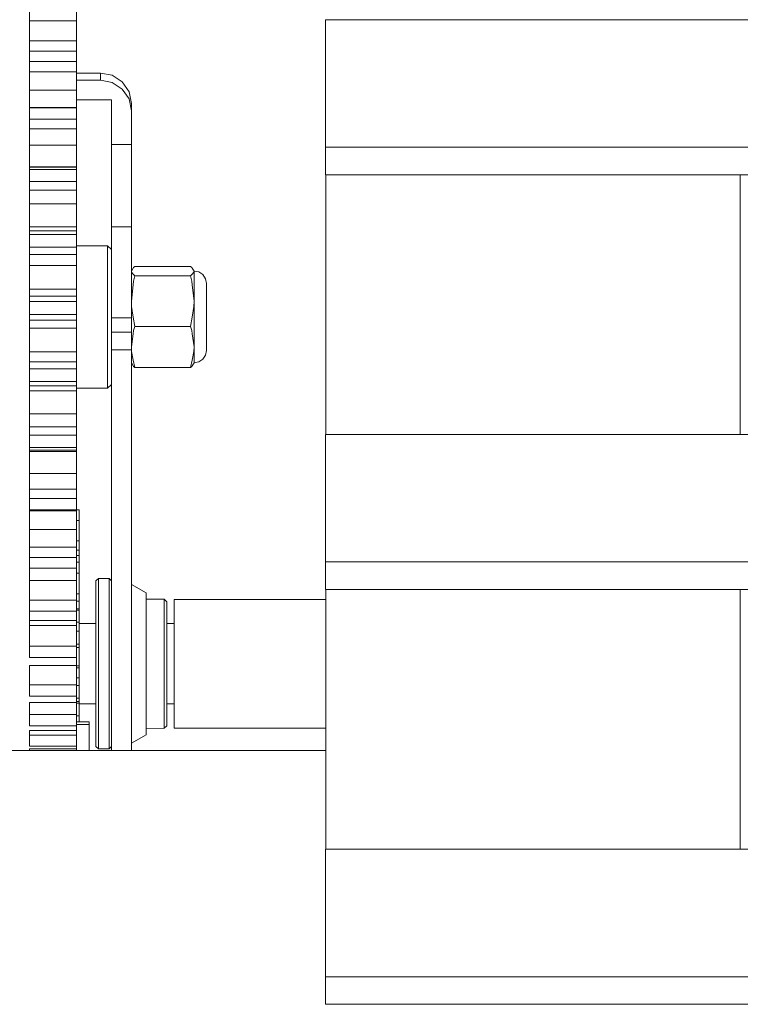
# Model space of a CAD drawing. Header units: millimetres. Extents: x 53746 to 116821, y -810352 to -765802.
# Tile 123 of 256: x 70583 to 70694, y -773252 to -773101. Entities that reach past the tile are written whole.
import ezdxf

# ---------------------------------------------------------------- set-up
doc = ezdxf.new("R2010")
doc.units = ezdxf.units.MM
doc.header["$MEASUREMENT"] = 0
doc.layers.add('Main Cradle Rails', color=7, linetype='Continuous', lineweight=0)
doc.layers.add('Side Cradle Tower', color=7, linetype='Continuous', lineweight=0)

# ---------------------------------------------------------------- blocks, each defined once
blk = doc.blocks.new('*U57')
at = {"layer": 'Side Cradle Tower', "color": 7, "linetype": 'Continuous', "lineweight": 0}
for p, q in [((-14698.37, 14977.5), (-14698.37, 14972.41)), ((-14691.18, 14975.81), (-14691.18, 14977.5)), ((-14698.37, 14975.81), (-14691.18, 14975.81)), ((-14691.18, 14972.75), (-14691.18, 14975.81)), ((-14653.05, 14975.98), (-14303.46, 14975.98)), ((-14698.37, 14972.75), (-14691.18, 14972.75)), ((-14691.18, 14972.02), (-14691.18, 14972.75)), ((-14698.37, 14972.41), (-14698.37, 14971.15)), ((-14698.37, 14971.15), (-14698.37, 14969.57)), ((-14698.37, 14971.15), (-14691.18, 14971.15)), ((-14691.18, 14969.57), (-14691.18, 14971.15)), ((-14698.37, 14969.57), (-14698.37, 14962.46)), ((-14698.37, 14969.57), (-14691.18, 14969.57)), ((-14691.18, 14967.97), (-14691.18, 14969.57)), ((-14698.37, 14967.97), (-14691.18, 14967.97)), ((-14691.18, 14965.16), (-14691.18, 14967.97)), ((-14687.54, 14967.81), (-14691.18, 14967.81)), ((-14691.18, 14966.72), (-14687.54, 14966.72)), ((-14687.54, 14967.81), (-14687.54, 14966.72)), ((-14685.72, 14967.46), (-14687.54, 14967.81)), ((-14687.54, 14966.72), (-14685.72, 14966.36)), ((-14698.37, 14965.16), (-14691.18, 14965.16)), ((-14691.18, 14964.47), (-14691.18, 14965.16)), ((-14685.83, 14963.72), (-14691.18, 14963.72)), ((-14685.83, 14956.87), (-14685.83, 14963.72)), ((-14698.37, 14962.53), (-14691.18, 14962.53)), ((-14698.37, 14962.46), (-14698.37, 14960.72)), ((-14698.37, 14962.46), (-14691.18, 14962.46)), ((-14691.18, 14962.46), (-14691.18, 14962.53)), ((-14691.18, 14960.72), (-14691.18, 14962.46)), ((-14682.78, 14963.12), (-14682.78, 14962.03)), ((-14682.78, 14962.03), (-14682.78, 14956.87)), ((-14698.37, 14960.72), (-14698.37, 14953.02)), ((-14698.37, 14960.72), (-14691.18, 14960.72)), ((-14691.18, 14959.25), (-14691.18, 14960.72)), ((-14698.37, 14959.25), (-14691.18, 14959.25)), ((-14691.18, 14956.76), (-14691.18, 14959.25)), ((-14698.37, 14956.76), (-14691.18, 14956.76)), ((-14691.18, 14956.12), (-14691.18, 14956.76)), ((-14685.83, 14956.87), (-14685.83, 14944.23)), ((-14682.78, 14956.87), (-14685.83, 14956.87)), ((-14682.78, 14956.87), (-14682.78, 14944.23)), ((-14653.05, 14952.2), (-14653.05, 14956.43)), ((-14653.05, 14956.43), (-14303.46, 14956.43)), ((-14698.37, 14953.43), (-14691.18, 14953.43)), ((-14698.37, 14953.36), (-14691.18, 14953.36)), ((-14698.37, 14953.02), (-14698.37, 14951.16)), ((-14698.37, 14953.02), (-14691.18, 14953.02)), ((-14691.18, 14953.36), (-14691.18, 14953.43)), ((-14691.18, 14953.02), (-14691.18, 14953.36)), ((-14691.18, 14951.16), (-14691.18, 14953.02)), ((-14653.05, 14952.2), (-14303.46, 14952.2)), ((-14589.49, 14912.43), (-14589.49, 14952.2)), ((-14698.37, 14951.16), (-14691.18, 14951.16)), ((-14698.37, 14951.16), (-14698.37, 14949.01)), ((-14698.37, 14949.85), (-14691.18, 14949.85)), ((-14691.18, 14949.85), (-14691.18, 14951.16)), ((-14691.18, 14947.74), (-14691.18, 14949.85)), ((-14698.37, 14949.01), (-14698.37, 14943.05)), ((-14698.37, 14947.74), (-14691.18, 14947.74)), ((-14691.18, 14947.16), (-14691.18, 14947.74)), ((-14698.37, 14944.24), (-14691.18, 14944.24)), ((-14691.18, 14943.65), (-14691.18, 14944.24)), ((-14685.83, 14944.23), (-14685.83, 14942.54)), ((-14685.83, 14944.23), (-14682.78, 14944.23)), ((-14698.37, 14943.65), (-14691.18, 14943.65)), ((-14698.37, 14943.05), (-14698.37, 14941.12)), ((-14698.37, 14943.05), (-14691.18, 14943.05)), ((-14691.18, 14943.05), (-14691.18, 14943.65)), ((-14691.18, 14941.12), (-14691.18, 14943.05)), ((-14698.37, 14941.12), (-14698.37, 14932.78)), ((-14698.37, 14941.12), (-14691.18, 14941.12)), ((-14691.18, 14940), (-14691.18, 14941.12)), ((-14698.37, 14940), (-14691.18, 14940)), ((-14691.18, 14938.31), (-14691.18, 14940)), ((-14698.37, 14938.31), (-14691.18, 14938.31)), ((-14691.18, 14937.82), (-14691.18, 14938.31)), ((-14682.78, 14937.46), (-14682.52, 14937.92)), ((-14682.78, 14937.46), (-14682.52, 14937.9)), ((-14682.45, 14938.02), (-14682.27, 14938.18)), ((-14682.27, 14938.18), (-14673.71, 14938.18)), ((-14673.52, 14938.02), (-14673.71, 14938.18)), ((-14682.76, 14937.31), (-14682.78, 14937.46)), ((-14682.45, 14935.93), (-14682.27, 14936.74)), ((-14682.27, 14936.74), (-14673.71, 14936.74)), ((-14673.52, 14935.93), (-14673.71, 14936.74)), ((-14673.22, 14937.31), (-14673.19, 14937.46)), ((-14682.78, 14935.05), (-14682.78, 14930.28)), ((-14698.37, 14934.71), (-14691.18, 14934.71)), ((-14698.37, 14933.63), (-14691.18, 14933.63)), ((-14691.18, 14933.63), (-14691.18, 14934.71)), ((-14691.18, 14932.78), (-14691.18, 14933.63)), ((-14673.19, 14932.87), (-14673.19, 14934.52)), ((-14671.27, 14933.62), (-14671.27, 14933.48)), ((-14698.37, 14932.78), (-14698.37, 14930.82)), ((-14698.37, 14932.78), (-14691.18, 14932.78)), ((-14691.18, 14930.82), (-14691.18, 14932.78)), ((-14682.76, 14932.04), (-14682.78, 14932.87)), ((-14698.37, 14930.82), (-14691.18, 14930.82)), ((-14698.37, 14930.82), (-14698.37, 14922.77)), ((-14691.18, 14929.92), (-14691.18, 14930.82)), ((-14685.83, 14930.28), (-14685.83, 14928.08)), ((-14682.78, 14930.28), (-14685.83, 14930.28)), ((-14682.78, 14930.28), (-14682.78, 14928.08)), ((-14673.71, 14928.99), (-14673.48, 14930.38)), ((-14673.19, 14929.18), (-14673.19, 14930.44)), ((-14698.37, 14929.92), (-14691.18, 14929.92)), ((-14698.37, 14928.7), (-14691.18, 14928.7)), ((-14691.18, 14928.7), (-14691.18, 14929.92)), ((-14691.18, 14928.3), (-14691.18, 14928.7)), ((-14682.45, 14928.33), (-14682.27, 14928.99)), ((-14682.27, 14928.99), (-14673.71, 14928.99)), ((-14673.52, 14928.33), (-14673.71, 14928.99)), ((-14685.83, 14928.08), (-14685.83, 14925.4)), ((-14685.83, 14928.08), (-14682.78, 14928.08)), ((-14682.78, 14928.08), (-14682.78, 14925.4)), ((-14682.76, 14925.15), (-14682.78, 14925.83)), ((-14673.22, 14925.15), (-14673.19, 14925.83)), ((-14698.37, 14925.09), (-14691.18, 14925.09)), ((-14691.18, 14923.53), (-14691.18, 14925.09)), ((-14686.43, 14921.82), (-14686.43, 14925.09)), ((-14685.83, 14925.4), (-14685.83, 14864)), ((-14685.83, 14925.4), (-14682.78, 14925.4)), ((-14682.78, 14925.4), (-14682.78, 14864)), ((-14698.37, 14923.53), (-14691.18, 14923.53)), ((-14698.37, 14922.77), (-14698.37, 14922.46)), ((-14691.18, 14922.46), (-14691.18, 14923.53)), ((-14682.45, 14922.82), (-14682.27, 14922.67)), ((-14673.71, 14922.67), (-14682.27, 14922.67)), ((-14673.52, 14922.82), (-14673.71, 14922.67)), ((-14673.19, 14923.44), (-14673.19, 14923.45)), ((-14673.19, 14923.39), (-14673.19, 14923.44)), ((-14698.37, 14922.46), (-14698.37, 14920.52)), ((-14698.37, 14922.46), (-14691.18, 14922.46)), ((-14691.18, 14920.52), (-14691.18, 14922.46)), ((-14698.37, 14920.52), (-14698.37, 14912.33)), ((-14698.37, 14920.52), (-14691.18, 14920.52)), ((-14698.37, 14919.86), (-14691.18, 14919.86)), ((-14691.18, 14919.86), (-14691.18, 14920.52)), ((-14691.18, 14919.13), (-14691.18, 14919.86)), ((-14698.37, 14919.13), (-14691.18, 14919.13)), ((-14691.18, 14918.83), (-14691.18, 14919.13)), ((-14698.37, 14915.6), (-14691.18, 14915.6)), ((-14691.18, 14913.59), (-14691.18, 14915.6)), ((-14698.37, 14913.59), (-14691.18, 14913.59)), ((-14698.37, 14912.33), (-14698.37, 14910.45)), ((-14698.37, 14912.33), (-14691.18, 14912.33)), ((-14691.18, 14912.33), (-14691.18, 14913.59)), ((-14691.18, 14910.45), (-14691.18, 14912.33)), ((-14653.05, 14912.43), (-14303.46, 14912.43)), ((-14698.37, 14910.45), (-14698.37, 14902.62)), ((-14698.37, 14910.45), (-14691.18, 14910.45)), ((-14698.37, 14910.04), (-14691.18, 14910.04)), ((-14698.37, 14909.83), (-14691.18, 14909.83)), ((-14691.18, 14910.04), (-14691.18, 14910.45)), ((-14691.18, 14909.83), (-14691.18, 14910.04)), ((-14691.18, 14909.64), (-14691.18, 14909.83)), ((-14698.37, 14906.45), (-14691.18, 14906.45)), ((-14691.18, 14904.05), (-14691.18, 14906.45)), ((-14698.37, 14904.05), (-14691.18, 14904.05)), ((-14691.18, 14902.62), (-14691.18, 14904.05)), ((-14698.37, 14902.62), (-14698.37, 14900.85)), ((-14698.37, 14902.62), (-14691.18, 14902.62)), ((-14691.18, 14900.85), (-14691.18, 14902.62)), ((-14698.37, 14900.85), (-14698.37, 14897.7)), ((-14698.37, 14900.85), (-14691.18, 14900.85)), ((-14698.37, 14900.7), (-14691.18, 14900.7)), ((-14691.18, 14900.9), (-14690.76, 14900.9)), ((-14691.18, 14900.7), (-14691.18, 14900.85)), ((-14690.76, 14900.9), (-14690.76, 14899.23)), ((-14690.76, 14898.98), (-14690.76, 14899.23)), ((-14690.76, 14898.98), (-14690.76, 14896.12)), ((-14698.37, 14897.86), (-14691.18, 14897.86)), ((-14698.37, 14897.7), (-14698.37, 14893.56)), ((-14691.18, 14895.13), (-14691.18, 14897.86)), ((-14691.18, 14896.12), (-14690.76, 14896.12)), ((-14698.37, 14895.13), (-14691.18, 14895.13)), ((-14691.18, 14893.56), (-14691.18, 14895.13)), ((-14690.76, 14894.72), (-14690.76, 14893.88)), ((-14698.37, 14893.56), (-14698.37, 14891.94)), ((-14698.37, 14893.56), (-14691.18, 14893.56)), ((-14691.18, 14893.88), (-14690.76, 14893.88)), ((-14691.18, 14891.94), (-14691.18, 14893.56)), ((-14691.18, 14892.85), (-14690.76, 14892.85)), ((-14690.76, 14893.88), (-14690.76, 14892.85)), ((-14653.05, 14888.65), (-14653.05, 14892.89)), ((-14653.05, 14892.89), (-14303.46, 14892.89)), ((-14698.37, 14891.94), (-14698.37, 14885.37)), ((-14698.37, 14891.94), (-14691.18, 14891.94)), ((-14698.37, 14890.04), (-14691.18, 14890.04)), ((-14691.18, 14887.03), (-14691.18, 14890.04)), ((-14653.05, 14888.65), (-14303.46, 14888.65)), ((-14589.49, 14848.89), (-14589.49, 14888.65)), ((-14698.37, 14887.03), (-14691.18, 14887.03)), ((-14691.18, 14885.37), (-14691.18, 14887.03)), ((-14691.18, 14886.9), (-14690.76, 14886.9)), ((-14676.22, 14887.16), (-14652.99, 14887.16)), ((-14698.37, 14885.37), (-14698.37, 14883.93)), ((-14698.37, 14885.37), (-14691.18, 14885.37)), ((-14691.18, 14885.48), (-14690.76, 14885.48)), ((-14691.18, 14883.93), (-14691.18, 14885.37)), ((-14690.76, 14885.48), (-14690.76, 14883.65)), ((-14698.37, 14883.93), (-14698.37, 14878.23)), ((-14698.37, 14883.93), (-14691.18, 14883.93)), ((-14691.18, 14883.65), (-14690.76, 14883.65)), ((-14690.76, 14883.54), (-14690.76, 14871.07)), ((-14690.76, 14883.46), (-14688.22, 14883.46)), ((-14677.37, 14883.46), (-14676.22, 14883.46)), ((-14698.37, 14883.16), (-14691.18, 14883.16)), ((-14691.18, 14879.96), (-14691.18, 14883.16)), ((-14698.37, 14879.96), (-14691.18, 14879.96)), ((-14691.18, 14878.23), (-14691.18, 14879.96)), ((-14691.18, 14879.79), (-14690.76, 14879.79)), ((-14698.37, 14878.23), (-14691.18, 14878.23)), ((-14691.18, 14877.61), (-14691.18, 14878.23)), ((-14691.18, 14877.01), (-14691.18, 14877.61)), ((-14698.37, 14872.32), (-14698.37, 14877.01)), ((-14698.37, 14877.01), (-14691.18, 14877.01)), ((-14691.18, 14874.06), (-14691.18, 14877.01)), ((-14691.18, 14876.97), (-14690.76, 14876.97)), ((-14698.37, 14874.06), (-14691.18, 14874.06)), ((-14691.18, 14872.32), (-14691.18, 14874.06)), ((-14691.18, 14873.95), (-14690.76, 14873.95)), ((-14690.76, 14873.95), (-14690.76, 14872.02)), ((-14691.18, 14872.32), (-14698.37, 14872.32)), ((-14691.18, 14871.34), (-14691.18, 14872.32)), ((-14691.18, 14872.02), (-14690.76, 14872.02)), ((-14698.37, 14867.76), (-14698.37, 14871.34)), ((-14698.37, 14871.34), (-14691.18, 14871.34)), ((-14691.18, 14869.49), (-14691.18, 14871.34)), ((-14691.18, 14871.27), (-14690.76, 14871.27)), ((-14690.76, 14871.15), (-14688.22, 14871.15)), ((-14688.22, 14866.73), (-14688.22, 14870.36)), ((-14687.84, 14866.42), (-14687.84, 14870.15)), ((-14677.37, 14871.15), (-14676.22, 14871.15)), ((-14698.37, 14869.49), (-14691.18, 14869.49)), ((-14691.18, 14867.76), (-14691.18, 14869.49)), ((-14691.18, 14869.31), (-14690.76, 14869.31)), ((-14690.76, 14869.31), (-14690.76, 14868.38)), ((-14691.18, 14867.76), (-14698.37, 14867.76)), ((-14698.37, 14867.06), (-14691.18, 14867.06)), ((-14698.37, 14865.57), (-14698.37, 14867.06)), ((-14689.23, 14867.99), (-14691.18, 14867.99)), ((-14691.18, 14867.06), (-14691.18, 14867.76)), ((-14691.18, 14866.34), (-14691.18, 14867.06)), ((-14689.23, 14868.29), (-14689.23, 14867.99)), ((-14689.23, 14867.99), (-14689.23, 14864)), ((-14676.22, 14867.44), (-14652.99, 14867.44)), ((-14698.37, 14866.34), (-14691.18, 14866.34)), ((-14698.37, 14864.68), (-14698.37, 14865.57)), ((-14691.18, 14864.68), (-14691.18, 14866.34)), ((-14802.94, 14864), (-14652.99, 14864)), ((-14691.18, 14864.68), (-14698.37, 14864.68)), ((-14698.37, 14864.27), (-14698.37, 14864)), ((-14691.18, 14864.27), (-14698.37, 14864.27)), ((-14691.18, 14864.27), (-14691.18, 14864.68)), ((-14691.18, 14864), (-14691.18, 14864.27)), ((-14687.84, 14864.24), (-14687.84, 14864.34)), ((-14686.21, 14864.24), (-14686.21, 14864.34)), ((-14653.05, 14848.89), (-14303.46, 14848.89)), ((-14653.05, 14825.11), (-14653.05, 14829.34)), ((-14653.05, 14829.34), (-14303.46, 14829.34)), ((-14653.05, 14825.11), (-14303.46, 14825.11))]:
    blk.add_line(p, q, dxfattribs=at)
at = {"layer": 'Side Cradle Tower', "color": 7, "linetype": 'Continuous', "lineweight": 0, "flags": 128}
for points in [[(-14653.05, 14956.43), (-14653.05, 14975.98), (-14653.05, 14975.98)], [(-14691.18, 14971.15), (-14691.18, 14971.27), (-14691.18, 14972.02)], [(-14682.78, 14963.12), (-14683.14, 14964.92), (-14684.18, 14966.44), (-14685.72, 14967.46)], [(-14685.72, 14966.36), (-14684.18, 14965.35), (-14683.14, 14963.83), (-14682.78, 14962.03)], [(-14691.18, 14962.53), (-14691.18, 14963.01), (-14691.18, 14963.71), (-14691.18, 14964.47)], [(-14691.18, 14953.43), (-14691.18, 14953.59), (-14691.18, 14954.01), (-14691.18, 14954.64), (-14691.18, 14955.37), (-14691.18, 14956.12)], [(-14652.99, 14912.43), (-14652.99, 14913.71), (-14652.99, 14935.87), (-14652.99, 14952.2)], [(-14691.18, 14944.24), (-14691.18, 14944.51), (-14691.18, 14945.02), (-14691.18, 14945.7), (-14691.18, 14946.45), (-14691.18, 14947.16)], [(-14682.78, 14944.23), (-14682.78, 14942.54), (-14682.78, 14939.33), (-14682.78, 14935.05)], [(-14685.83, 14942.54), (-14685.83, 14939.33), (-14685.83, 14935.05), (-14685.83, 14930.28)], [(-14691.18, 14941.35), (-14686.43, 14941.35), (-14685.83, 14940.75)], [(-14686.43, 14925.09), (-14686.43, 14929.18), (-14686.43, 14933.45), (-14686.43, 14937.27), (-14686.43, 14940.04), (-14686.43, 14941.35)], [(-14691.18, 14934.71), (-14691.18, 14935.09), (-14691.18, 14935.68), (-14691.18, 14936.4), (-14691.18, 14937.15), (-14691.18, 14937.82)], [(-14682.52, 14937.91), (-14682.52, 14937.92), (-14682.45, 14938.02)], [(-14673.52, 14938.02), (-14673.46, 14937.92), (-14673.19, 14937.46), (-14672.46, 14937.32), (-14671.83, 14936.91), (-14671.42, 14936.29), (-14671.27, 14935.57), (-14671.27, 14934.83), (-14671.27, 14933.42), (-14671.27, 14931.56), (-14671.27, 14929.52), (-14671.27, 14927.62), (-14671.27, 14926.14), (-14671.27, 14925.32), (-14671.27, 14925.32)], [(-14682.27, 14936.74), (-14682.49, 14937), (-14682.76, 14937.31)], [(-14673.71, 14936.74), (-14673.48, 14937), (-14673.22, 14937.31)], [(-14673.19, 14934.52), (-14673.19, 14934.94), (-14673.19, 14936.45), (-14673.19, 14936.57), (-14673.19, 14937.46)], [(-14682.78, 14932.87), (-14682.52, 14935.33), (-14682.45, 14935.93)], [(-14673.48, 14930.38), (-14673.22, 14932.03), (-14673.19, 14932.87), (-14673.46, 14935.33), (-14673.52, 14935.93)], [(-14682.27, 14928.99), (-14682.49, 14930.38), (-14682.76, 14932.04)], [(-14673.19, 14930.44), (-14673.19, 14931.97), (-14673.19, 14932.87)], [(-14673.19, 14925.83), (-14673.19, 14926.59), (-14673.19, 14928.02), (-14673.19, 14929.18)], [(-14691.18, 14925.09), (-14691.18, 14925.56), (-14691.18, 14926.22), (-14691.18, 14926.96), (-14691.18, 14927.69), (-14691.18, 14928.3)], [(-14682.78, 14925.83), (-14682.52, 14927.84), (-14682.45, 14928.33)], [(-14673.19, 14923.45), (-14673.19, 14923.45), (-14673.19, 14924.33), (-14673.19, 14924.57), (-14673.19, 14925.83), (-14673.46, 14927.84), (-14673.52, 14928.33)], [(-14682.27, 14922.67), (-14682.49, 14923.8), (-14682.76, 14925.15)], [(-14673.71, 14922.67), (-14673.48, 14923.8), (-14673.22, 14925.15)], [(-14671.27, 14925.32), (-14671.27, 14925.28), (-14671.42, 14924.56), (-14671.83, 14923.94), (-14672.46, 14923.53), (-14673.19, 14923.39), (-14673.46, 14922.93), (-14673.52, 14922.82)], [(-14682.45, 14922.82), (-14682.52, 14922.93), (-14682.78, 14923.39)], [(-14686.43, 14919.5), (-14686.43, 14919.85), (-14686.43, 14921.82)], [(-14685.83, 14920.1), (-14686.43, 14919.5), (-14691.18, 14919.5)], [(-14691.18, 14915.6), (-14691.18, 14916.15), (-14691.18, 14916.85), (-14691.18, 14917.61), (-14691.18, 14918.3), (-14691.18, 14918.83)], [(-14653.05, 14892.89), (-14653.05, 14912.43), (-14653.05, 14912.43)], [(-14691.18, 14906.45), (-14691.18, 14907.07), (-14691.18, 14907.81), (-14691.18, 14908.55), (-14691.18, 14909.19), (-14691.18, 14909.64)], [(-14691.18, 14897.86), (-14691.18, 14898.54), (-14691.18, 14899.29), (-14691.18, 14900.01), (-14691.18, 14900.58), (-14691.18, 14900.7)], [(-14690.76, 14886.27), (-14690.76, 14886.27), (-14690.76, 14899.23), (-14690.76, 14900.9), (-14690.76, 14892.2), (-14690.76, 14892.2)], [(-14690.76, 14899.23), (-14690.76, 14899.23), (-14691.18, 14899.23)], [(-14691.18, 14894.72), (-14690.76, 14894.72), (-14690.76, 14896.12), (-14690.76, 14896.12)], [(-14690.76, 14895.95), (-14690.76, 14895.95), (-14690.76, 14896.12), (-14690.76, 14895.95), (-14690.76, 14896.12), (-14690.76, 14894.72), (-14690.76, 14891.62), (-14690.76, 14894.72), (-14690.76, 14891.62), (-14690.76, 14891.62)], [(-14690.76, 14891.18), (-14690.76, 14891.18), (-14690.76, 14894.41), (-14690.76, 14894.41)], [(-14690.76, 14893.88), (-14690.76, 14893.88), (-14690.76, 14892.85), (-14690.76, 14891.15), (-14690.76, 14887.99), (-14690.76, 14891.15), (-14690.76, 14887.99), (-14690.76, 14886.9), (-14690.76, 14884.64), (-14690.76, 14886.9), (-14690.76, 14884.76), (-14690.76, 14884.76)], [(-14690.76, 14893.08), (-14690.76, 14893.08), (-14690.76, 14893.34), (-14690.76, 14893.17), (-14690.76, 14893.17)], [(-14690.76, 14890.79), (-14690.76, 14890.79), (-14690.76, 14893.06), (-14690.76, 14893.06)], [(-14690.76, 14890.66), (-14690.76, 14890.66), (-14690.76, 14892.59), (-14690.76, 14890.66), (-14690.76, 14892.59), (-14690.76, 14892.59)], [(-14691.18, 14891.94), (-14691.18, 14891.51), (-14691.18, 14890.76), (-14691.18, 14890.04)], [(-14691.18, 14891.15), (-14690.76, 14891.15), (-14690.76, 14891.15)], [(-14690.76, 14891.63), (-14690.76, 14891.63), (-14690.76, 14889.78), (-14690.76, 14891.63), (-14690.76, 14889.78), (-14690.76, 14889.78)], [(-14690.76, 14891.15), (-14690.76, 14889.51), (-14690.76, 14887.99)], [(-14690.76, 14890.35), (-14690.76, 14890.35), (-14690.76, 14888.98), (-14690.76, 14890.35), (-14690.76, 14889.7), (-14690.76, 14889.7)], [(-14690.76, 14888.81), (-14690.76, 14888.81), (-14690.76, 14888.29), (-14690.76, 14889.9), (-14690.76, 14889.9)], [(-14690.76, 14887.93), (-14690.76, 14887.93), (-14690.76, 14889.49), (-14690.76, 14889.49)], [(-14688.22, 14870.36), (-14688.22, 14875.04), (-14688.22, 14880.07), (-14688.22, 14884.68), (-14688.22, 14888.16), (-14688.22, 14889.99), (-14687.84, 14890.37), (-14686.21, 14890.37), (-14685.83, 14889.99)], [(-14687.84, 14870.15), (-14687.84, 14874.98), (-14687.84, 14880.15), (-14687.84, 14884.9), (-14687.84, 14888.48), (-14687.84, 14890.37)], [(-14686.21, 14864.34), (-14686.21, 14864.34), (-14686.21, 14866.42), (-14686.21, 14870.15), (-14686.21, 14874.98), (-14686.21, 14880.15), (-14686.21, 14884.9), (-14686.21, 14888.48), (-14686.21, 14890.37)], [(-14690.76, 14886.9), (-14690.76, 14887.99), (-14691.18, 14887.99)], [(-14682.78, 14889.42), (-14682.78, 14889.42), (-14680.5, 14888.16), (-14680.5, 14888.03), (-14680.5, 14886.37), (-14680.5, 14883.4), (-14680.5, 14879.56), (-14680.5, 14875.39), (-14680.5, 14871.5), (-14680.5, 14868.44), (-14680.5, 14866.66), (-14680.5, 14866.4), (-14682.78, 14865.14), (-14682.78, 14865.14)], [(-14652.99, 14848.89), (-14652.99, 14870.9), (-14652.99, 14888.65)], [(-14690.76, 14887.64), (-14690.76, 14883.46), (-14690.76, 14887.64), (-14690.76, 14887.64)], [(-14690.76, 14886.9), (-14690.76, 14886.4), (-14690.76, 14885.87), (-14690.76, 14885.69)], [(-14680.5, 14887.2), (-14677.75, 14887.17), (-14677.37, 14886.79), (-14677.37, 14886.63), (-14677.37, 14885.15), (-14677.37, 14882.56), (-14677.37, 14879.23), (-14677.37, 14875.62), (-14677.37, 14872.25), (-14677.37, 14869.6), (-14677.37, 14868.04), (-14677.37, 14867.78), (-14677.75, 14867.4), (-14680.5, 14867.38)], [(-14677.75, 14867.4), (-14677.75, 14867.49), (-14677.75, 14867.67), (-14677.75, 14868.26), (-14677.75, 14869.29), (-14677.75, 14870.45), (-14677.75, 14872.05), (-14677.75, 14873.71), (-14677.75, 14875.56), (-14677.75, 14877.53), (-14677.75, 14879.3), (-14677.75, 14881.32), (-14677.75, 14882.77), (-14677.75, 14884.48), (-14677.75, 14885.46), (-14677.75, 14886.52), (-14677.75, 14887), (-14677.75, 14887.13), (-14677.75, 14887.17)], [(-14676.22, 14887.16), (-14676.22, 14885.77), (-14676.22, 14883.09)], [(-14690.76, 14885.48), (-14690.76, 14885.69), (-14691.18, 14885.69)], [(-14690.76, 14885.25), (-14690.76, 14885.25), (-14690.76, 14885.74), (-14690.76, 14885.69), (-14690.76, 14885.48), (-14690.76, 14883.65), (-14690.76, 14882.29), (-14690.76, 14880.28), (-14690.76, 14882.29), (-14690.76, 14880.28), (-14690.76, 14879.79), (-14690.76, 14876.97), (-14690.76, 14879.79), (-14690.76, 14876.97), (-14690.76, 14876.68), (-14690.76, 14875.12), (-14690.76, 14876.68), (-14690.76, 14875.12), (-14690.76, 14873.95), (-14690.76, 14872.02), (-14690.76, 14871.53), (-14690.76, 14871.26), (-14690.76, 14871.53), (-14690.76, 14871.43), (-14690.76, 14871.43)], [(-14690.76, 14883.46), (-14690.76, 14885.3), (-14690.76, 14885.3)], [(-14691.18, 14883.93), (-14691.18, 14883.9), (-14691.18, 14883.16)], [(-14691.18, 14882.29), (-14690.76, 14882.29), (-14690.76, 14883.65)], [(-14690.76, 14882.29), (-14690.76, 14881.12), (-14690.76, 14880.28)], [(-14676.22, 14883.09), (-14676.22, 14879.53), (-14676.22, 14875.63), (-14676.22, 14871.99), (-14676.22, 14869.15), (-14676.22, 14867.56), (-14676.22, 14867.44), (-14676.22, 14867.44)], [(-14690.76, 14879.79), (-14690.76, 14880.28), (-14691.18, 14880.28)], [(-14690.76, 14879.79), (-14690.76, 14879.5), (-14690.76, 14879.07), (-14690.76, 14878.56), (-14690.76, 14878.03), (-14690.76, 14877.55), (-14690.76, 14877.18), (-14690.76, 14876.97)], [(-14691.18, 14876.68), (-14690.76, 14876.68), (-14690.76, 14876.68)], [(-14690.76, 14876.68), (-14690.76, 14876.97), (-14690.76, 14876.97)], [(-14690.76, 14876.68), (-14690.76, 14876.09), (-14690.76, 14875.12)], [(-14690.76, 14873.95), (-14690.76, 14875.12), (-14691.18, 14875.12)], [(-14691.18, 14871.53), (-14690.76, 14871.53), (-14690.76, 14872.02)], [(-14690.76, 14871.73), (-14690.76, 14871.73), (-14690.76, 14871.77), (-14690.76, 14869.31)], [(-14690.76, 14871.53), (-14690.76, 14871.27), (-14690.76, 14871.27)], [(-14690.76, 14871.27), (-14690.76, 14870.81), (-14690.76, 14870.29), (-14690.76, 14869.77), (-14690.76, 14869.31)], [(-14690.76, 14869.13), (-14690.76, 14869.13), (-14690.76, 14870.96), (-14690.76, 14869.13), (-14690.76, 14870.96), (-14690.76, 14870.96)], [(-14690.76, 14869.97), (-14690.76, 14868.38), (-14690.76, 14869.85), (-14690.76, 14869.85)], [(-14691.18, 14868.38), (-14689.23, 14868.38), (-14689.23, 14868.29)], [(-14690.76, 14869.36), (-14690.76, 14869.36), (-14690.76, 14868.86), (-14690.76, 14869.36), (-14690.76, 14868.92), (-14690.76, 14868.92)], [(-14690.76, 14868.38), (-14690.76, 14869.31), (-14690.76, 14869.31)], [(-14685.83, 14864.61), (-14686.21, 14864.24), (-14687.84, 14864.24), (-14688.22, 14864.61), (-14688.22, 14864.71), (-14688.22, 14866.73)], [(-14687.84, 14864.34), (-14687.84, 14864.34), (-14687.84, 14866.42)], [(-14653.05, 14829.34), (-14653.05, 14848.89), (-14653.05, 14848.89)]]:
    blk.add_lwpolyline(points, dxfattribs=at)

msp = doc.modelspace()

# ---------------------------------------------------------------- block references
at = {"layer": 'Main Cradle Rails', "color": 7, "linetype": 'Continuous', "lineweight": 0}
msp.add_blockref('*U57', (85283.05, -788076.95), dxfattribs=at)

doc.saveas('drawing.dxf')
